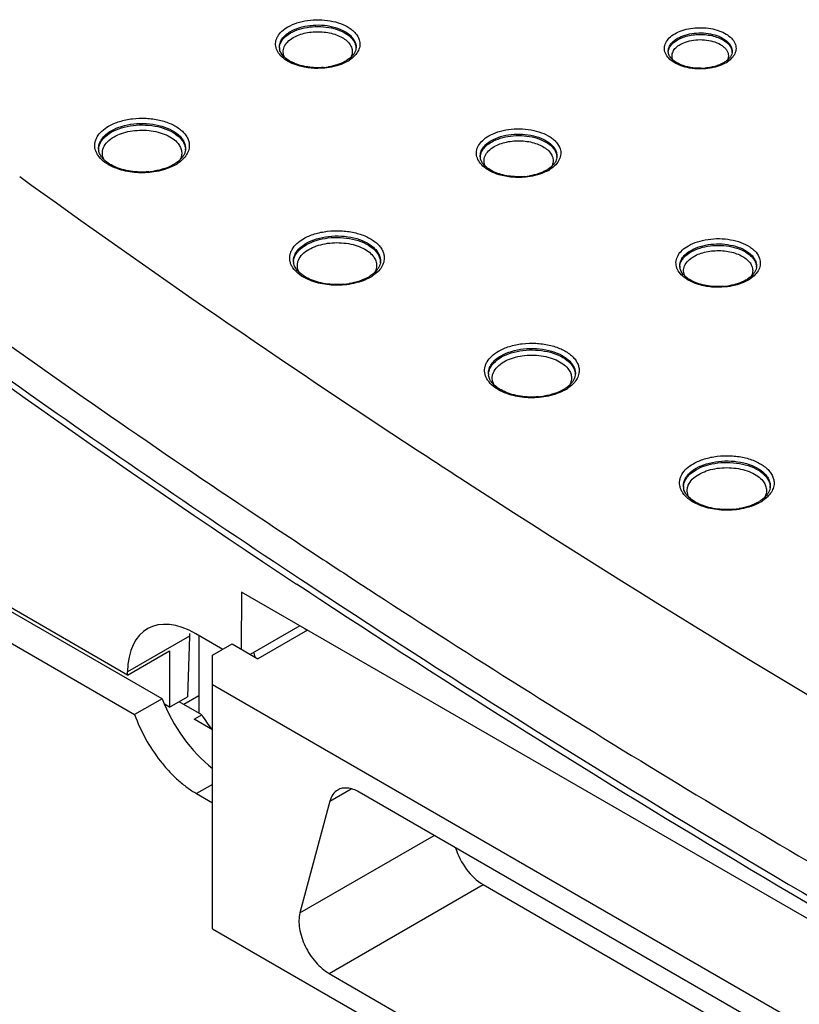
# Model space of a CAD drawing. Header units: inches. Extents: x 0 to 34, y 0 to 22.
# Tile 34 of 62: x 25.7 to 26.4, y 17.1 to 18. Entities that reach past the tile are written whole.
import ezdxf

# ---------------------------------------------------------------- set-up
doc = ezdxf.new("R2010")
doc.units = ezdxf.units.IN
doc.header["$LTSCALE"] = 1.87
doc.header["$MEASUREMENT"] = 0
doc.layers.get('0').update_dxf_attribs({"linetype": 'CONTINUOUS'})
doc.layers.add('02___PRT_ALL_AXES', color=7, linetype='CONTINUOUS')

msp = doc.modelspace()

# ---------------------------------------------------------------- linework, layer by layer
at = {"color": 7, "linetype": 'CONTINUOUS'}
for p, q in [((26.30981, 17.98816), (26.31303, 17.99036)), ((26.30451, 17.97814), (26.30437, 17.97948)), ((26.01056, 17.97317), (26.00814, 17.97144)), ((26.19577, 17.87257), (26.19335, 17.87084)), ((26.37976, 17.77126), (26.37734, 17.76953)), ((25.83765, 17.38253), (25.4568, 17.60243)), ((25.80583, 17.40443), (25.4734, 17.59637)), ((25.4523, 17.57587), (25.8124, 17.36795)), ((25.97072, 17.48231), (25.96176, 17.48824)), ((25.97386, 17.48724), (25.97694, 17.4852)), ((26.02754, 17.4839), (26.02862, 17.48319)), ((25.91088, 17.48095), (25.91048, 17.42835)), ((27.43824, 16.59908), (25.91088, 17.48095)), ((25.9738, 17.48027), (25.97072, 17.48231)), ((25.98302, 17.47419), (25.9738, 17.48027)), ((26.02862, 17.48319), (26.0344, 17.47943)), ((25.96472, 17.44987), (25.91897, 17.42345)), ((25.86286, 17.44022), (25.80585, 17.40731)), ((25.86286, 17.44022), (25.86116, 17.38423)), ((25.89377, 17.42811), (25.86894, 17.44245)), ((25.87169, 17.44086), (25.87169, 17.36917)), ((25.97175, 17.44581), (25.926, 17.41939)), ((25.88424, 17.4226), (25.90233, 17.43305)), ((25.90233, 17.43305), (25.926, 17.41939)), ((25.80583, 17.40443), (25.8446, 17.42681)), ((25.8446, 17.42681), (25.8446, 17.37467)), ((25.88424, 17.39528), (25.88424, 17.4226)), ((25.80583, 17.40443), (25.80585, 17.40731)), ((25.88424, 17.17027), (25.88424, 17.39528)), ((27.33195, 16.55949), (25.88424, 17.39528)), ((25.8446, 17.37467), (25.86116, 17.38423)), ((25.87169, 17.38512), (25.85788, 17.37715)), ((25.83765, 17.38253), (25.8124, 17.36795)), ((25.8446, 17.37467), (25.83978, 17.37745)), ((25.87423, 17.3677), (25.85338, 17.37974)), ((25.86716, 17.36362), (25.87423, 17.3677)), ((25.88424, 17.35376), (25.86716, 17.36362)), ((25.88424, 17.30351), (25.86949, 17.29499)), ((25.99242, 17.28811), (26.0121, 17.29947)), ((27.19688, 16.61657), (26.01931, 17.29641)), ((25.99242, 17.28811), (25.96481, 17.18511)), ((25.96481, 17.18511), (26.08844, 17.2565)), ((25.9917, 17.12912), (26.13367, 17.2111)), ((26.13367, 17.2111), (27.22237, 16.58257)), ((25.88424, 17.17027), (27.33195, 16.33448)), ((25.9917, 17.12912), (27.22448, 16.41741))]:
    msp.add_line(p, q, dxfattribs=at)
for centre, radius, start, end in [((25.95541, 17.98357), 0.00959, 181.28124, 189.28929), ((26.00468, 17.98223), 0.01188, 2.06371, 5.3687), ((26.35348, 17.97833), 0.00986, 2.61176, 6.66558), ((25.98144, 18.02542), 0.06081, 274.90082, 279.26715), ((25.99126, 17.9979), 0.03138, 299.9787, 302.54679), ((25.99145, 18.00045), 0.03453, 299.96288, 303.35248), ((26.33596, 18.00629), 0.04199, 283.83643, 288.75559), ((26.34252, 17.99162), 0.02588, 299.96736, 303.07238), ((26.3427, 17.99419), 0.02905, 299.95135, 303.84289), ((26.33388, 18.01709), 0.053, 270.65933, 274.93685), ((31.17633, 25.41351), 9.45449, 232.67151, 236.633202), ((25.79022, 17.89003), 0.0111, 181.26493, 188.17757), ((25.84589, 17.88871), 0.01338, 358.77596, 4.61647), ((25.8304, 17.90625), 0.03578, 299.98416, 302.24009), ((25.83072, 17.90859), 0.03867, 299.96109, 303.42631), ((26.14061, 17.88296), 0.00959, 181.28124, 189.28929), ((26.18988, 17.88163), 0.01188, 2.06371, 5.3687), ((25.81948, 17.93695), 0.06858, 274.89259, 279.25859), ((26.17647, 17.89729), 0.03138, 299.9787, 302.54679), ((26.17666, 17.89985), 0.03453, 299.96288, 303.35248), ((31.18004, 25.3891), 9.46276, 232.720652, 236.62091), ((31.3519, 25.67086), 9.63404, 234.126685, 236.77255), ((26.16665, 17.92482), 0.06081, 274.90082, 279.26715), ((31.28808, 25.52699), 9.64319, 232.865334, 236.472274), ((25.96994, 17.78626), 0.0111, 181.26493, 188.17757), ((26.02561, 17.78494), 0.01338, 358.77596, 4.61647), ((26.3246, 17.78166), 0.00959, 181.28124, 189.28929), ((26.37387, 17.78032), 0.01188, 2.06371, 5.3687), ((25.99921, 17.83318), 0.06858, 274.89259, 279.25859), ((26.01012, 17.80249), 0.03578, 299.98416, 302.24009), ((26.01044, 17.80482), 0.03867, 299.96109, 303.42631), ((26.36045, 17.79599), 0.03138, 299.9787, 302.54679), ((26.36064, 17.79854), 0.03453, 299.96288, 303.35248), ((26.35064, 17.82351), 0.06081, 274.90082, 279.26715), ((26.14967, 17.6825), 0.0111, 181.26493, 188.17757), ((26.20534, 17.68117), 0.01338, 358.77596, 4.61647), ((26.18985, 17.69872), 0.03578, 299.98416, 302.24009), ((26.19017, 17.70105), 0.03867, 299.96109, 303.42631), ((26.17893, 17.72942), 0.06858, 274.89259, 279.25859), ((31.61895, 26.07036), 10.11455, 236.7472, 237.01346), ((31.885, 26.48512), 10.6073, 237.027783, 240.424938), ((26.32939, 17.57873), 0.0111, 181.26493, 188.17757), ((26.38506, 17.5774), 0.01338, 358.77596, 4.61647), ((26.35865, 17.62565), 0.06858, 274.89259, 279.25859), ((26.36957, 17.59495), 0.03578, 299.98416, 302.24009), ((26.36989, 17.59728), 0.03867, 299.96109, 303.42631), ((31.56928, 25.99212), 10.15386, 236.577051, 236.922213), ((31.85481, 26.43608), 10.6817, 236.982462, 240.406539), ((25.91379, 17.39621), 0.07538, 40.69884, 42.65988), ((25.99033, 17.44182), 0.07019, 193.61447, 196.11913), ((25.99334, 17.44267), 0.07332, 196.10856, 197.2637)]:
    msp.add_arc(centre, radius, start, end, dxfattribs=at)
for centre, major_axis, ratio, start_param, end_param in [((25.86949, 17.36929), (-0.04559, 0.0776), 0.572271, 5.493451, 7.046794), ((25.92647, 17.40219), (-0.0438, 0.07863), 0.587319, 0.741068, 0.776932), ((25.89369, 17.38326), (-0.0478, 0.07747), 0.556841, 1.248804, 2.157639), ((25.93258, 17.40572), (-0.06566, 0.10641), 0.556841, -4.69871, -4.5671)]:
    msp.add_ellipse(centre, major_axis=major_axis, ratio=ratio, start_param=start_param, end_param=end_param, dxfattribs=at)
for points, knots in [([(25.96314, 17.96653), (25.96057, 17.96731), (25.95578, 17.96916), (25.9496, 17.97299), (25.94505, 17.97759), (25.94283, 17.98205), (25.94225, 17.98566), (25.94237, 17.98832), (25.94303, 17.99096), (25.94466, 17.99447), (25.94811, 17.99859), (25.95169, 18.00113), (25.9537, 18.00229)], [0, 0, 0, 0, 0.158015, 0.299844, 0.424203, 0.533909, 0.585774, 0.637225, 0.689655, 0.744316, 0.863681, 1, 1, 1, 1]), ([(25.9537, 18.00229), (25.95634, 18.00381), (25.96227, 18.00633), (25.97196, 18.0085), (25.9823, 18.00912), (25.99257, 18.00816), (26.00205, 18.00568), (26.00899, 18.00236), (26.01349, 17.99904), (26.01691, 17.99565), (26.01876, 17.99259), (26.01944, 17.99048)], [0, 0, 0, 0, 0.124622, 0.261329, 0.404261, 0.546552, 0.681436, 0.803278, 0.858322, 0.909249, 1, 1, 1, 1]), ([(25.95618, 17.99805), (25.95881, 17.99957), (25.96476, 18.00202), (25.97447, 18.00395), (25.98473, 18.00422), (25.99472, 18.00279), (26.00361, 17.99979), (26.00977, 17.99598), (26.01336, 17.99231), (26.01524, 17.98945), (26.01637, 17.98644), (26.0166, 17.98436), (26.01658, 17.98335)], [0, 0, 0, 0, 0.128664, 0.270329, 0.41762, 0.562113, 0.695873, 0.813045, 0.864892, 0.912596, 0.957136, 1, 1, 1, 1]), ([(25.9562, 17.99667), (25.95875, 17.99814), (25.96451, 18.00054), (25.9739, 18.00249), (25.98387, 18.00287), (25.99364, 18.00164), (26.00245, 17.9989), (26.00868, 17.99537), (26.01247, 17.99192), (26.01455, 17.98921), (26.01596, 17.98635), (26.01641, 17.98433), (26.0165, 17.98335)], [0, 0, 0, 0, 0.127295, 0.267282, 0.41313, 0.556951, 0.691213, 0.810083, 0.86303, 0.91176, 0.95702, 1, 1, 1, 1]), ([(26.31053, 17.99597), (26.31263, 17.99718), (26.31731, 17.99921), (26.32497, 18.00105), (26.33318, 18.00175), (26.34144, 18.00125), (26.34924, 17.99959), (26.35609, 17.99685), (26.3616, 17.9932), (26.36431, 17.99004), (26.36524, 17.9884)], [0, 0, 0, 0, 0.121851, 0.255124, 0.394878, 0.535225, 0.670219, 0.794583, 0.904726, 1, 1, 1, 1]), ([(25.94582, 17.98335), (25.94579, 17.98472), (25.94624, 17.98758), (25.94836, 17.99157), (25.95175, 17.99517), (25.9546, 17.99714), (25.95618, 17.99805)], [0, 0, 0, 0, 0.217985, 0.450882, 0.709983, 1, 1, 1, 1]), ([(25.94586, 17.98287), (25.9459, 17.98369), (25.94617, 17.98534), (25.94739, 17.98862), (25.94901, 17.99082), (25.95028, 17.99214)], [0, 0, 0, 0, 0.233781, 0.475435, 1, 1, 1, 1]), ([(25.95073, 17.97407), (25.95032, 17.97484), (25.94967, 17.97644), (25.94926, 17.97896), (25.94944, 17.9815), (25.95052, 17.9849), (25.95348, 17.98895), (25.95679, 17.99135), (25.95867, 17.99244)], [0, 0, 0, 0, 0.11718, 0.229685, 0.341399, 0.456315, 0.707416, 1, 1, 1, 1]), ([(25.95028, 17.99214), (25.95069, 17.99256), (25.95249, 17.99429), (25.95455, 17.99572), (25.9562, 17.99667)], [0, 0, 0, 0, 0.235894, 1, 1, 1, 1]), ([(25.95867, 17.99244), (25.96038, 17.99342), (25.96413, 17.99513), (25.97026, 17.99686), (25.97689, 17.9978), (25.98371, 17.99791), (25.99042, 17.99718), (25.99672, 17.99565), (26.00232, 17.99339), (26.00561, 17.99133), (26.00704, 17.99019)], [0, 0, 0, 0, 0.116217, 0.242274, 0.374963, 0.510358, 0.644279, 0.772693, 0.892105, 1, 1, 1, 1]), ([(26.32399, 17.96432), (26.32139, 17.96479), (26.31647, 17.96607), (26.30992, 17.96909), (26.30484, 17.973), (26.30203, 17.97699), (26.30099, 17.98034), (26.30078, 17.98283), (26.30113, 17.9853), (26.30237, 17.98862), (26.30539, 17.99254), (26.30867, 17.9949), (26.31053, 17.99597)], [0, 0, 0, 0, 0.162233, 0.309907, 0.439384, 0.55129, 0.602724, 0.652748, 0.702965, 0.754937, 0.868586, 1, 1, 1, 1]), ([(26.313, 17.99173), (26.3152, 17.993), (26.32016, 17.99505), (26.32825, 17.99666), (26.33681, 17.99688), (26.34514, 17.99569), (26.35255, 17.99318), (26.35769, 17.99001), (26.36067, 17.98694), (26.36225, 17.98456), (26.36319, 17.98205), (26.36338, 17.98032), (26.36336, 17.97948)], [0, 0, 0, 0, 0.128649, 0.270296, 0.417582, 0.562078, 0.695833, 0.813011, 0.864868, 0.912586, 0.957128, 1, 1, 1, 1]), ([(26.31303, 17.99036), (26.31463, 17.99129), (26.31818, 17.99289), (26.32398, 17.9945), (26.33025, 17.99535), (26.33668, 17.9954), (26.34299, 17.99465), (26.34888, 17.99312), (26.35406, 17.99091), (26.35707, 17.9889), (26.35835, 17.98779)], [0, 0, 0, 0, 0.116708, 0.243469, 0.376857, 0.512797, 0.646918, 0.775015, 0.893521, 1, 1, 1, 1]), ([(26.00704, 17.99019), (26.00837, 17.98912), (26.01067, 17.98683), (26.01286, 17.98266), (26.01328, 17.97821), (26.01237, 17.97542), (26.01171, 17.97414)], [0, 0, 0, 0, 0.281388, 0.529962, 0.761818, 1, 1, 1, 1]), ([(26.01944, 17.99048), (26.01995, 17.98886), (26.02039, 17.98537), (26.01889, 17.98013), (26.01544, 17.97537), (26.01224, 17.9728), (26.01043, 17.97161)], [0, 0, 0, 0, 0.226287, 0.456755, 0.710998, 1, 1, 1, 1]), ([(26.01658, 17.98335), (26.01656, 17.9825), (26.01627, 17.98071), (26.01511, 17.97808), (26.01318, 17.97548), (26.01151, 17.97393), (26.01056, 17.97317)], [0, 0, 0, 0, 0.209768, 0.440293, 0.701965, 1, 1, 1, 1]), ([(26.30437, 17.97948), (26.30434, 17.98062), (26.30472, 17.983), (26.30648, 17.98633), (26.30931, 17.98933), (26.31169, 17.99098), (26.313, 17.99173)], [0, 0, 0, 0, 0.21801, 0.450888, 0.710025, 1, 1, 1, 1]), ([(26.30442, 17.979), (26.30447, 17.97982), (26.30481, 17.9815), (26.30592, 17.98391), (26.3076, 17.98618), (26.30903, 17.98752), (26.30981, 17.98816)], [0, 0, 0, 0, 0.227338, 0.465685, 0.721822, 1, 1, 1, 1]), ([(26.30879, 17.9716), (26.3085, 17.97222), (26.30805, 17.9735), (26.30782, 17.9755), (26.30804, 17.9775), (26.30898, 17.98018), (26.31137, 17.98336), (26.31401, 17.98526), (26.3155, 17.98612)], [0, 0, 0, 0, 0.11573, 0.227637, 0.339463, 0.454876, 0.707263, 1, 1, 1, 1]), ([(26.3155, 17.98612), (26.31754, 17.9873), (26.32219, 17.98918), (26.32975, 17.99056), (26.33769, 17.99059), (26.34296, 17.98966), (26.34546, 17.98893)], [0, 0, 0, 0, 0.229704, 0.483137, 0.74549, 1, 1, 1, 1]), ([(26.34546, 17.98893), (26.34794, 17.98822), (26.35145, 17.98681), (26.35536, 17.98406), (26.35757, 17.98182), (26.3591, 17.97937), (26.35988, 17.97678), (26.35986, 17.97413), (26.35933, 17.97246), (26.35896, 17.97166)], [0, 0, 0, 0, 0.310408, 0.447983, 0.572827, 0.686285, 0.791779, 0.894403, 1, 1, 1, 1]), ([(26.35835, 17.98779), (26.35967, 17.98665), (26.36141, 17.98472), (26.36282, 17.98174), (26.36318, 17.98022), (26.36327, 17.97947)], [0, 0, 0, 0, 0.530874, 0.770925, 1, 1, 1, 1]), ([(26.36524, 17.9884), (26.36567, 17.98764), (26.36636, 17.98609), (26.3669, 17.98362), (26.36687, 17.98114), (26.36607, 17.97778), (26.36356, 17.97371), (26.36058, 17.97121), (26.35887, 17.97007)], [0, 0, 0, 0, 0.120399, 0.23566, 0.349191, 0.464692, 0.713223, 1, 1, 1, 1]), ([(25.98664, 17.96484), (25.98418, 17.96463), (25.97927, 17.96449), (25.97203, 17.96513), (25.96518, 17.96657), (25.95901, 17.96874), (25.95381, 17.97153), (25.94979, 17.97476), (25.94707, 17.97826), (25.94614, 17.98081), (25.94594, 17.98202)], [0, 0, 0, 0, 0.155829, 0.310481, 0.459338, 0.598102, 0.722983, 0.831486, 0.922611, 1, 1, 1, 1]), ([(26.31603, 17.96737), (26.31445, 17.96802), (26.31157, 17.96945), (26.30802, 17.97213), (26.30558, 17.97502), (26.30471, 17.97715), (26.30451, 17.97814)], [0, 0, 0, 0, 0.314598, 0.587017, 0.812948, 1, 1, 1, 1]), ([(26.36336, 17.97948), (26.36335, 17.97868), (26.36303, 17.97697), (26.36172, 17.97448), (26.35956, 17.97204), (26.3577, 17.97062), (26.35664, 17.96993)], [0, 0, 0, 0, 0.197334, 0.422834, 0.688903, 1, 1, 1, 1]), ([(25.98775, 17.96428), (25.98356, 17.96387), (25.97523, 17.96384), (25.96703, 17.96535), (25.96314, 17.96653)], [0, 0, 0, 0, 0.508276, 1, 1, 1, 1]), ([(25.99875, 17.96638), (25.99788, 17.96612), (25.99426, 17.96517), (25.99056, 17.96456), (25.98775, 17.96428)], [0, 0, 0, 0, 0.243674, 1, 1, 1, 1]), ([(26.00694, 17.97071), (26.00467, 17.9694), (25.99953, 17.96718), (25.99412, 17.96588), (25.99123, 17.96541)], [0, 0, 0, 0, 0.473611, 1, 1, 1, 1]), ([(26.00869, 17.97054), (26.00795, 17.97011), (26.00478, 17.96842), (26.00138, 17.96715), (25.99875, 17.96638)], [0, 0, 0, 0, 0.237536, 1, 1, 1, 1]), ([(26.33449, 17.96409), (26.33123, 17.96405), (26.32494, 17.96454), (26.31883, 17.96621), (26.31603, 17.96737)], [0, 0, 0, 0, 0.518467, 1, 1, 1, 1]), ([(26.34752, 17.96515), (26.34667, 17.96493), (26.34315, 17.96411), (26.33955, 17.96366), (26.33682, 17.96352)], [0, 0, 0, 0, 0.244069, 1, 1, 1, 1]), ([(26.346, 17.96552), (26.3454, 17.96537), (26.3429, 17.96481), (26.34036, 17.96445), (26.33844, 17.96428)], [0, 0, 0, 0, 0.24471, 1, 1, 1, 1]), ([(26.3572, 17.96902), (26.35649, 17.96861), (26.35341, 17.96699), (26.35009, 17.96583), (26.34752, 17.96515)], [0, 0, 0, 0, 0.236265, 1, 1, 1, 1]), ([(26.35545, 17.9692), (26.355, 17.96894), (26.35308, 17.9679), (26.35104, 17.96707), (26.34946, 17.96653)], [0, 0, 0, 0, 0.236642, 1, 1, 1, 1]), ([(26.33682, 17.96352), (26.33574, 17.96346), (26.33145, 17.96337), (26.32715, 17.96375), (26.32399, 17.96432)], [0, 0, 0, 0, 0.25193, 1, 1, 1, 1]), ([(25.79828, 17.87081), (25.79545, 17.8717), (25.79021, 17.8738), (25.78346, 17.8781), (25.77921, 17.88253), (25.77701, 17.88636), (25.77598, 17.88925), (25.77554, 17.8922), (25.7757, 17.89516), (25.77646, 17.89809), (25.77831, 17.90199), (25.78216, 17.90657), (25.78615, 17.90939), (25.78839, 17.91068)], [0, 0, 0, 0, 0.157124, 0.297994, 0.421652, 0.477982, 0.531556, 0.583498, 0.635135, 0.687832, 0.742822, 0.862932, 1, 1, 1, 1]), ([(25.78839, 17.91068), (25.79156, 17.91251), (25.79874, 17.91549), (25.81044, 17.91788), (25.82284, 17.91831), (25.83495, 17.91672), (25.84581, 17.91325), (25.85345, 17.90882), (25.85805, 17.90451), (25.86056, 17.90113), (25.8622, 17.89756), (25.86269, 17.89506), (25.86277, 17.89383)], [0, 0, 0, 0, 0.127928, 0.268658, 0.415087, 0.559075, 0.692981, 0.811132, 0.863678, 0.912067, 0.957082, 1, 1, 1, 1]), ([(25.79086, 17.90644), (25.79385, 17.90817), (25.80061, 17.91095), (25.81163, 17.91314), (25.82328, 17.91343), (25.83459, 17.9118), (25.84464, 17.90839), (25.8516, 17.90408), (25.85565, 17.89993), (25.85778, 17.89669), (25.85907, 17.89329), (25.85932, 17.89093), (25.8593, 17.88979)], [0, 0, 0, 0, 0.128967, 0.270962, 0.418466, 0.562922, 0.696406, 0.813259, 0.864993, 0.912625, 0.957132, 1, 1, 1, 1]), ([(25.79089, 17.90507), (25.79379, 17.90674), (25.80035, 17.90947), (25.81105, 17.91167), (25.8224, 17.91208), (25.83349, 17.91065), (25.84347, 17.90751), (25.85051, 17.90348), (25.85476, 17.89954), (25.8571, 17.89646), (25.85865, 17.8932), (25.85914, 17.89091), (25.85923, 17.88979)], [0, 0, 0, 0, 0.127706, 0.268114, 0.414254, 0.558142, 0.692181, 0.810642, 0.863368, 0.911922, 0.957053, 1, 1, 1, 1]), ([(25.77913, 17.88979), (25.77909, 17.89134), (25.7796, 17.89457), (25.782, 17.89909), (25.78584, 17.90318), (25.78908, 17.90541), (25.79086, 17.90644)], [0, 0, 0, 0, 0.217788, 0.450648, 0.70983, 1, 1, 1, 1]), ([(25.78226, 17.89765), (25.78278, 17.89836), (25.78522, 17.90129), (25.78835, 17.9036), (25.79089, 17.90507)], [0, 0, 0, 0, 0.230281, 1, 1, 1, 1]), ([(25.79336, 17.90083), (25.79555, 17.90209), (25.80041, 17.90424), (25.80835, 17.90627), (25.8169, 17.90717), (25.82557, 17.90689), (25.83389, 17.90545), (25.8414, 17.90293), (25.84771, 17.89945), (25.85109, 17.89639), (25.85241, 17.89475)], [0, 0, 0, 0, 0.119775, 0.250355, 0.387463, 0.525984, 0.660641, 0.786625, 0.900286, 1, 1, 1, 1]), ([(26.14835, 17.86593), (26.14577, 17.86671), (26.14098, 17.86855), (26.1348, 17.87239), (26.13025, 17.87699), (26.12803, 17.88145), (26.12746, 17.88505), (26.12757, 17.88772), (26.12824, 17.89036), (26.12987, 17.89387), (26.13332, 17.89799), (26.1369, 17.90052), (26.13891, 17.90168)], [0, 0, 0, 0, 0.158015, 0.299844, 0.424203, 0.533909, 0.585774, 0.637225, 0.689655, 0.744316, 0.863681, 1, 1, 1, 1]), ([(26.13891, 17.90168), (26.14155, 17.90321), (26.14748, 17.90573), (26.15717, 17.90789), (26.16751, 17.90852), (26.17778, 17.90756), (26.18726, 17.90507), (26.1942, 17.90176), (26.19869, 17.89844), (26.20212, 17.89505), (26.20397, 17.89199), (26.20464, 17.88987)], [0, 0, 0, 0, 0.124622, 0.261329, 0.404261, 0.546552, 0.681436, 0.803278, 0.858322, 0.909249, 1, 1, 1, 1]), ([(26.14139, 17.89745), (26.14401, 17.89896), (26.14997, 17.90142), (26.15967, 17.90335), (26.16994, 17.90362), (26.17993, 17.90219), (26.18882, 17.89919), (26.19498, 17.89538), (26.19856, 17.8917), (26.20045, 17.88884), (26.20158, 17.88584), (26.20181, 17.88376), (26.20179, 17.88275)], [0, 0, 0, 0, 0.128664, 0.270329, 0.41762, 0.562113, 0.695873, 0.813045, 0.864892, 0.912596, 0.957136, 1, 1, 1, 1]), ([(26.14141, 17.89607), (26.14395, 17.89754), (26.14971, 17.89994), (26.15911, 17.90189), (26.16908, 17.90226), (26.17885, 17.90103), (26.18766, 17.89829), (26.19389, 17.89476), (26.19767, 17.89132), (26.19976, 17.88861), (26.20116, 17.88575), (26.20161, 17.88373), (26.20171, 17.88274)], [0, 0, 0, 0, 0.127295, 0.267282, 0.41313, 0.556951, 0.691213, 0.810083, 0.86303, 0.91176, 0.95702, 1, 1, 1, 1]), ([(25.77917, 17.8894), (25.77924, 17.89083), (25.77989, 17.89378), (25.78136, 17.89641), (25.78226, 17.89765)], [0, 0, 0, 0, 0.482891, 1, 1, 1, 1]), ([(25.78433, 17.87958), (25.78385, 17.88046), (25.78307, 17.8823), (25.78255, 17.88521), (25.78274, 17.88815), (25.78396, 17.8921), (25.78736, 17.8968), (25.79118, 17.89957), (25.79336, 17.90083)], [0, 0, 0, 0, 0.117452, 0.230065, 0.341719, 0.456464, 0.707273, 1, 1, 1, 1]), ([(25.86277, 17.89383), (25.86287, 17.89224), (25.86253, 17.88893), (25.86041, 17.88421), (25.85683, 17.87987), (25.85374, 17.87745), (25.85202, 17.87632)], [0, 0, 0, 0, 0.221776, 0.45564, 0.713059, 1, 1, 1, 1]), ([(25.85241, 17.89475), (25.85331, 17.89362), (25.85481, 17.89125), (25.85592, 17.88725), (25.85569, 17.88319), (25.85469, 17.88066), (25.85403, 17.87947)], [0, 0, 0, 0, 0.264776, 0.50988, 0.749636, 1, 1, 1, 1]), ([(26.13103, 17.88275), (26.131, 17.88412), (26.13145, 17.88697), (26.13356, 17.89096), (26.13696, 17.89457), (26.13981, 17.89654), (26.14139, 17.89745)], [0, 0, 0, 0, 0.217985, 0.450882, 0.709983, 1, 1, 1, 1]), ([(26.13549, 17.89154), (26.1359, 17.89196), (26.1377, 17.89368), (26.13976, 17.89512), (26.14141, 17.89607)], [0, 0, 0, 0, 0.235894, 1, 1, 1, 1]), ([(26.14388, 17.89183), (26.14558, 17.89282), (26.14934, 17.89452), (26.15547, 17.89625), (26.16209, 17.89719), (26.16891, 17.8973), (26.17563, 17.89658), (26.18193, 17.89505), (26.18753, 17.89278), (26.19082, 17.89072), (26.19224, 17.88958)], [0, 0, 0, 0, 0.116217, 0.242274, 0.374963, 0.510358, 0.644279, 0.772693, 0.892105, 1, 1, 1, 1]), ([(25.82533, 17.86862), (25.82255, 17.86838), (25.81696, 17.86823), (25.80874, 17.86897), (25.80096, 17.87062), (25.79396, 17.87311), (25.78807, 17.87632), (25.78351, 17.88005), (25.78045, 17.88409), (25.77944, 17.88706), (25.77924, 17.88846)], [0, 0, 0, 0, 0.155516, 0.309823, 0.458301, 0.596681, 0.721266, 0.829722, 0.921356, 1, 1, 1, 1]), ([(25.8593, 17.88979), (25.85928, 17.88894), (25.85903, 17.88717), (25.85804, 17.88455), (25.8564, 17.88195), (25.85496, 17.88036), (25.85414, 17.87958)], [0, 0, 0, 0, 0.21851, 0.452951, 0.711765, 1, 1, 1, 1]), ([(26.13107, 17.88227), (26.13111, 17.88308), (26.13138, 17.88473), (26.1326, 17.88802), (26.13422, 17.89022), (26.13549, 17.89154)], [0, 0, 0, 0, 0.233781, 0.475435, 1, 1, 1, 1]), ([(26.13593, 17.87347), (26.13553, 17.87424), (26.13487, 17.87583), (26.13446, 17.87836), (26.13465, 17.88089), (26.13573, 17.8843), (26.13869, 17.88835), (26.142, 17.89075), (26.14388, 17.89183)], [0, 0, 0, 0, 0.11718, 0.229685, 0.341399, 0.456315, 0.707416, 1, 1, 1, 1]), ([(26.19224, 17.88958), (26.19358, 17.88852), (26.19588, 17.88622), (26.19807, 17.88205), (26.19849, 17.8776), (26.19758, 17.87482), (26.19691, 17.87354)], [0, 0, 0, 0, 0.281388, 0.529962, 0.761818, 1, 1, 1, 1]), ([(26.20464, 17.88987), (26.20516, 17.88826), (26.2056, 17.88476), (26.20409, 17.87953), (26.20064, 17.87477), (26.19744, 17.8722), (26.19564, 17.87101)], [0, 0, 0, 0, 0.226287, 0.456755, 0.710998, 1, 1, 1, 1]), ([(25.84828, 17.87526), (25.84571, 17.87377), (25.8399, 17.87127), (25.83378, 17.8698), (25.83052, 17.86926)], [0, 0, 0, 0, 0.474035, 1, 1, 1, 1]), ([(25.85003, 17.87509), (25.84939, 17.87472), (25.84666, 17.87324), (25.84378, 17.87204), (25.84155, 17.87127)], [0, 0, 0, 0, 0.239769, 1, 1, 1, 1]), ([(25.85414, 17.87958), (25.85381, 17.87926), (25.85235, 17.87794), (25.85076, 17.87679), (25.84949, 17.87599)], [0, 0, 0, 0, 0.236315, 1, 1, 1, 1]), ([(26.17184, 17.86423), (26.16939, 17.86402), (26.16448, 17.86389), (26.15724, 17.86453), (26.15038, 17.86597), (26.14422, 17.86813), (26.13901, 17.87093), (26.13499, 17.87416), (26.13228, 17.87765), (26.13134, 17.88021), (26.13115, 17.88142)], [0, 0, 0, 0, 0.155829, 0.310481, 0.459338, 0.598102, 0.722983, 0.831486, 0.922611, 1, 1, 1, 1]), ([(26.20179, 17.88275), (26.20177, 17.8819), (26.20148, 17.88011), (26.20032, 17.87747), (26.19839, 17.87488), (26.19672, 17.87332), (26.19577, 17.87257)], [0, 0, 0, 0, 0.209768, 0.440293, 0.701965, 1, 1, 1, 1]), ([(25.8302, 17.86853), (25.82481, 17.86772), (25.81399, 17.86732), (25.80331, 17.86922), (25.79828, 17.87081)], [0, 0, 0, 0, 0.50791, 1, 1, 1, 1]), ([(25.84155, 17.87127), (25.84066, 17.87097), (25.83695, 17.86979), (25.83312, 17.86897), (25.8302, 17.86853)], [0, 0, 0, 0, 0.242727, 1, 1, 1, 1]), ([(26.17295, 17.86368), (26.16877, 17.86327), (26.16044, 17.86324), (26.15224, 17.86475), (26.14835, 17.86593)], [0, 0, 0, 0, 0.508276, 1, 1, 1, 1]), ([(26.18396, 17.86578), (26.18309, 17.86552), (26.17947, 17.86456), (26.17577, 17.86396), (26.17295, 17.86368)], [0, 0, 0, 0, 0.243674, 1, 1, 1, 1]), ([(26.19215, 17.87011), (26.18987, 17.86879), (26.18474, 17.86658), (26.17932, 17.86528), (26.17644, 17.86481)], [0, 0, 0, 0, 0.473611, 1, 1, 1, 1]), ([(26.1939, 17.86993), (26.19316, 17.86951), (26.18998, 17.86782), (26.18659, 17.86655), (26.18396, 17.86578)], [0, 0, 0, 0, 0.237536, 1, 1, 1, 1]), ([(25.96811, 17.80691), (25.97129, 17.80874), (25.97846, 17.81172), (25.99016, 17.81411), (26.00256, 17.81454), (26.01467, 17.81295), (26.02553, 17.80948), (26.03318, 17.80505), (26.03777, 17.80074), (26.04028, 17.79736), (26.04192, 17.79379), (26.04241, 17.79129), (26.04249, 17.79006)], [0, 0, 0, 0, 0.127928, 0.268658, 0.415087, 0.559075, 0.692981, 0.811132, 0.863678, 0.912067, 0.957082, 1, 1, 1, 1]), ([(25.978, 17.76704), (25.97517, 17.76793), (25.96993, 17.77003), (25.96318, 17.77433), (25.95893, 17.77876), (25.95673, 17.78259), (25.9557, 17.78548), (25.95526, 17.78843), (25.95543, 17.79139), (25.95619, 17.79432), (25.95803, 17.79822), (25.96188, 17.8028), (25.96588, 17.80562), (25.96811, 17.80691)], [0, 0, 0, 0, 0.157124, 0.297994, 0.421652, 0.477982, 0.531556, 0.583498, 0.635135, 0.687832, 0.742822, 0.862932, 1, 1, 1, 1]), ([(25.95885, 17.78602), (25.95882, 17.78757), (25.95933, 17.7908), (25.96172, 17.79532), (25.96557, 17.79941), (25.9688, 17.80164), (25.97059, 17.80267)], [0, 0, 0, 0, 0.217788, 0.450648, 0.70983, 1, 1, 1, 1]), ([(25.97059, 17.80267), (25.97357, 17.8044), (25.98033, 17.80718), (25.99136, 17.80937), (26.003, 17.80966), (26.01431, 17.80803), (26.02436, 17.80462), (26.03132, 17.80031), (26.03538, 17.79616), (26.03751, 17.79292), (26.03879, 17.78952), (26.03905, 17.78717), (26.03902, 17.78602)], [0, 0, 0, 0, 0.128967, 0.270962, 0.418466, 0.562922, 0.696406, 0.813259, 0.864993, 0.912625, 0.957132, 1, 1, 1, 1]), ([(25.97061, 17.8013), (25.97351, 17.80297), (25.98007, 17.8057), (25.99077, 17.8079), (26.00212, 17.80831), (26.01321, 17.80688), (26.02319, 17.80374), (26.03023, 17.79971), (26.03449, 17.79577), (26.03683, 17.7927), (26.03838, 17.78943), (26.03886, 17.78714), (26.03895, 17.78602)], [0, 0, 0, 0, 0.127706, 0.268114, 0.414254, 0.558142, 0.692181, 0.810642, 0.863368, 0.911922, 0.957053, 1, 1, 1, 1]), ([(25.97308, 17.79706), (25.97527, 17.79832), (25.98013, 17.80047), (25.98807, 17.8025), (25.99662, 17.8034), (26.00529, 17.80312), (26.01361, 17.80168), (26.02113, 17.79916), (26.02743, 17.79568), (26.03082, 17.79262), (26.03213, 17.79098)], [0, 0, 0, 0, 0.119775, 0.250355, 0.387463, 0.525984, 0.660641, 0.786625, 0.900286, 1, 1, 1, 1]), ([(26.3229, 17.80038), (26.32554, 17.8019), (26.33147, 17.80442), (26.34116, 17.80658), (26.3515, 17.80721), (26.36177, 17.80625), (26.37125, 17.80377), (26.37819, 17.80045), (26.38268, 17.79713), (26.38611, 17.79374), (26.38796, 17.79068), (26.38863, 17.78856)], [0, 0, 0, 0, 0.124622, 0.261329, 0.404261, 0.546552, 0.681436, 0.803278, 0.858322, 0.909249, 1, 1, 1, 1]), ([(26.32537, 17.79614), (26.328, 17.79766), (26.33395, 17.80011), (26.34366, 17.80204), (26.35393, 17.80231), (26.36392, 17.80088), (26.3728, 17.79788), (26.37896, 17.79407), (26.38255, 17.79039), (26.38443, 17.78754), (26.38557, 17.78453), (26.38579, 17.78245), (26.38577, 17.78144)], [0, 0, 0, 0, 0.128664, 0.270329, 0.41762, 0.562113, 0.695873, 0.813045, 0.864892, 0.912596, 0.957136, 1, 1, 1, 1]), ([(25.95889, 17.78563), (25.95897, 17.78706), (25.95961, 17.79001), (25.96109, 17.79264), (25.96199, 17.79388)], [0, 0, 0, 0, 0.482891, 1, 1, 1, 1]), ([(25.96199, 17.79388), (25.9625, 17.79459), (25.96494, 17.79752), (25.96807, 17.79983), (25.97061, 17.8013)], [0, 0, 0, 0, 0.230281, 1, 1, 1, 1]), ([(25.96405, 17.77581), (25.96357, 17.77669), (25.96279, 17.77853), (25.96228, 17.78144), (25.96247, 17.78438), (25.96368, 17.78833), (25.96708, 17.79303), (25.97091, 17.7958), (25.97308, 17.79706)], [0, 0, 0, 0, 0.117452, 0.230065, 0.341719, 0.456464, 0.707273, 1, 1, 1, 1]), ([(26.33233, 17.76462), (26.32976, 17.7654), (26.32497, 17.76725), (26.31879, 17.77108), (26.31424, 17.77568), (26.31202, 17.78014), (26.31144, 17.78375), (26.31156, 17.78641), (26.31223, 17.78905), (26.31386, 17.79256), (26.3173, 17.79668), (26.32089, 17.79922), (26.3229, 17.80038)], [0, 0, 0, 0, 0.158015, 0.299844, 0.424203, 0.533909, 0.585774, 0.637225, 0.689655, 0.744316, 0.863681, 1, 1, 1, 1]), ([(26.31501, 17.78144), (26.31498, 17.78281), (26.31543, 17.78567), (26.31755, 17.78966), (26.32094, 17.79326), (26.3238, 17.79523), (26.32537, 17.79614)], [0, 0, 0, 0, 0.217985, 0.450882, 0.709983, 1, 1, 1, 1]), ([(26.31948, 17.79023), (26.31988, 17.79065), (26.32168, 17.79238), (26.32375, 17.79381), (26.32539, 17.79476)], [0, 0, 0, 0, 0.235894, 1, 1, 1, 1]), ([(26.32539, 17.79476), (26.32794, 17.79623), (26.3337, 17.79863), (26.34309, 17.80058), (26.35306, 17.80096), (26.36283, 17.79973), (26.37164, 17.79698), (26.37787, 17.79345), (26.38166, 17.79001), (26.38375, 17.7873), (26.38515, 17.78444), (26.3856, 17.78242), (26.38569, 17.78143)], [0, 0, 0, 0, 0.127295, 0.267282, 0.41313, 0.556951, 0.691213, 0.810083, 0.86303, 0.91176, 0.95702, 1, 1, 1, 1]), ([(26.32787, 17.79053), (26.32957, 17.79151), (26.33333, 17.79322), (26.33946, 17.79494), (26.34608, 17.79589), (26.3529, 17.796), (26.35961, 17.79527), (26.36592, 17.79374), (26.37152, 17.79148), (26.37481, 17.78942), (26.37623, 17.78828)], [0, 0, 0, 0, 0.116217, 0.242274, 0.374963, 0.510358, 0.644279, 0.772693, 0.892105, 1, 1, 1, 1]), ([(26.00506, 17.76485), (26.00227, 17.76461), (25.99669, 17.76446), (25.98846, 17.7652), (25.98068, 17.76685), (25.97368, 17.76935), (25.96779, 17.77255), (25.96323, 17.77628), (25.96018, 17.78032), (25.95916, 17.78329), (25.95896, 17.78469)], [0, 0, 0, 0, 0.155516, 0.309823, 0.458301, 0.596681, 0.721266, 0.829722, 0.921356, 1, 1, 1, 1]), ([(26.04249, 17.79006), (26.0426, 17.78848), (26.04226, 17.78516), (26.04013, 17.78044), (26.03655, 17.7761), (26.03346, 17.77368), (26.03175, 17.77255)], [0, 0, 0, 0, 0.221776, 0.45564, 0.713059, 1, 1, 1, 1]), ([(26.03213, 17.79098), (26.03303, 17.78985), (26.03453, 17.78748), (26.03564, 17.78348), (26.03541, 17.77942), (26.03442, 17.77689), (26.03376, 17.7757)], [0, 0, 0, 0, 0.264776, 0.50988, 0.749636, 1, 1, 1, 1]), ([(26.03902, 17.78602), (26.039, 17.78517), (26.03876, 17.7834), (26.03776, 17.78078), (26.03612, 17.77818), (26.03468, 17.77659), (26.03387, 17.77581)], [0, 0, 0, 0, 0.21851, 0.452951, 0.711765, 1, 1, 1, 1]), ([(26.31506, 17.78096), (26.3151, 17.78178), (26.31536, 17.78343), (26.31659, 17.78671), (26.31821, 17.78891), (26.31948, 17.79023)], [0, 0, 0, 0, 0.233781, 0.475435, 1, 1, 1, 1]), ([(26.31992, 17.77216), (26.31951, 17.77293), (26.31886, 17.77453), (26.31845, 17.77705), (26.31864, 17.77958), (26.31972, 17.78299), (26.32268, 17.78704), (26.32599, 17.78944), (26.32787, 17.79053)], [0, 0, 0, 0, 0.11718, 0.229685, 0.341399, 0.456315, 0.707416, 1, 1, 1, 1]), ([(26.37623, 17.78828), (26.37756, 17.78721), (26.37987, 17.78492), (26.38205, 17.78075), (26.38248, 17.7763), (26.38157, 17.77351), (26.3809, 17.77223)], [0, 0, 0, 0, 0.281388, 0.529962, 0.761818, 1, 1, 1, 1]), ([(26.38863, 17.78856), (26.38915, 17.78695), (26.38959, 17.78346), (26.38808, 17.77822), (26.38463, 17.77346), (26.38143, 17.77089), (26.37963, 17.7697)], [0, 0, 0, 0, 0.226287, 0.456755, 0.710998, 1, 1, 1, 1]), ([(26.03387, 17.77581), (26.03353, 17.77549), (26.03208, 17.77417), (26.03048, 17.77302), (26.02921, 17.77222)], [0, 0, 0, 0, 0.236315, 1, 1, 1, 1]), ([(26.35583, 17.76293), (26.35338, 17.76272), (26.34846, 17.76258), (26.34122, 17.76322), (26.33437, 17.76466), (26.3282, 17.76683), (26.323, 17.76962), (26.31898, 17.77285), (26.31626, 17.77635), (26.31533, 17.7789), (26.31514, 17.78011)], [0, 0, 0, 0, 0.155829, 0.310481, 0.459338, 0.598102, 0.722983, 0.831486, 0.922611, 1, 1, 1, 1]), ([(26.38577, 17.78144), (26.38576, 17.78059), (26.38547, 17.7788), (26.3843, 17.77617), (26.38238, 17.77357), (26.3807, 17.77202), (26.37976, 17.77126)], [0, 0, 0, 0, 0.209768, 0.440293, 0.701965, 1, 1, 1, 1]), ([(26.00993, 17.76476), (26.00454, 17.76395), (25.99371, 17.76355), (25.98304, 17.76545), (25.978, 17.76704)], [0, 0, 0, 0, 0.50791, 1, 1, 1, 1]), ([(26.02128, 17.7675), (26.02038, 17.7672), (26.01667, 17.76602), (26.01284, 17.7652), (26.00993, 17.76476)], [0, 0, 0, 0, 0.242727, 1, 1, 1, 1]), ([(26.02801, 17.77149), (26.02543, 17.77), (26.01963, 17.7675), (26.0135, 17.76603), (26.01024, 17.76549)], [0, 0, 0, 0, 0.474035, 1, 1, 1, 1]), ([(26.02976, 17.77132), (26.02911, 17.77095), (26.02638, 17.76947), (26.02351, 17.76827), (26.02128, 17.7675)], [0, 0, 0, 0, 0.239769, 1, 1, 1, 1]), ([(26.37614, 17.7688), (26.37386, 17.76749), (26.36873, 17.76527), (26.36331, 17.76397), (26.36043, 17.7635)], [0, 0, 0, 0, 0.473611, 1, 1, 1, 1]), ([(26.37789, 17.76863), (26.37715, 17.7682), (26.37397, 17.76651), (26.37058, 17.76524), (26.36795, 17.76447)], [0, 0, 0, 0, 0.237536, 1, 1, 1, 1]), ([(26.35694, 17.76237), (26.35276, 17.76196), (26.34443, 17.76193), (26.33623, 17.76344), (26.33233, 17.76462)], [0, 0, 0, 0, 0.508276, 1, 1, 1, 1]), ([(26.36795, 17.76447), (26.36707, 17.76421), (26.36346, 17.76326), (26.35976, 17.76265), (26.35694, 17.76237)], [0, 0, 0, 0, 0.243674, 1, 1, 1, 1]), ([(26.14784, 17.70314), (26.15101, 17.70497), (26.15818, 17.70795), (26.16988, 17.71034), (26.18228, 17.71077), (26.19439, 17.70918), (26.20526, 17.70571), (26.2129, 17.70128), (26.21749, 17.69697), (26.22, 17.69359), (26.22165, 17.69002), (26.22214, 17.68752), (26.22222, 17.68629)], [0, 0, 0, 0, 0.127928, 0.268658, 0.415087, 0.559075, 0.692981, 0.811132, 0.863678, 0.912067, 0.957082, 1, 1, 1, 1]), ([(26.15772, 17.66327), (26.1549, 17.66416), (26.14965, 17.66626), (26.1429, 17.67056), (26.13866, 17.67499), (26.13646, 17.67882), (26.13542, 17.68171), (26.13499, 17.68466), (26.13515, 17.68762), (26.13591, 17.69055), (26.13775, 17.69445), (26.1416, 17.69903), (26.1456, 17.70185), (26.14784, 17.70314)], [0, 0, 0, 0, 0.157124, 0.297994, 0.421652, 0.477982, 0.531556, 0.583498, 0.635135, 0.687832, 0.742822, 0.862932, 1, 1, 1, 1]), ([(26.15031, 17.6989), (26.15329, 17.70063), (26.16006, 17.70341), (26.17108, 17.7056), (26.18273, 17.70589), (26.19404, 17.70427), (26.20409, 17.70085), (26.21105, 17.69655), (26.2151, 17.69239), (26.21723, 17.68915), (26.21851, 17.68575), (26.21877, 17.6834), (26.21874, 17.68225)], [0, 0, 0, 0, 0.128967, 0.270962, 0.418466, 0.562922, 0.696406, 0.813259, 0.864993, 0.912625, 0.957132, 1, 1, 1, 1]), ([(26.15033, 17.69753), (26.15323, 17.6992), (26.1598, 17.70193), (26.1705, 17.70413), (26.18184, 17.70454), (26.19294, 17.70311), (26.20292, 17.69997), (26.20996, 17.69594), (26.21421, 17.69201), (26.21655, 17.68893), (26.2181, 17.68566), (26.21858, 17.68337), (26.21867, 17.68225)], [0, 0, 0, 0, 0.127706, 0.268114, 0.414254, 0.558142, 0.692181, 0.810642, 0.863368, 0.911922, 0.957053, 1, 1, 1, 1]), ([(26.13857, 17.68225), (26.13854, 17.6838), (26.13905, 17.68703), (26.14144, 17.69156), (26.14529, 17.69564), (26.14852, 17.69787), (26.15031, 17.6989)], [0, 0, 0, 0, 0.217788, 0.450648, 0.70983, 1, 1, 1, 1]), ([(26.14171, 17.69011), (26.14223, 17.69082), (26.14467, 17.69375), (26.14779, 17.69606), (26.15033, 17.69753)], [0, 0, 0, 0, 0.230281, 1, 1, 1, 1]), ([(26.14378, 17.67204), (26.14329, 17.67292), (26.14252, 17.67476), (26.142, 17.67768), (26.14219, 17.68061), (26.1434, 17.68456), (26.1468, 17.68926), (26.15063, 17.69203), (26.15281, 17.69329)], [0, 0, 0, 0, 0.117452, 0.230065, 0.341719, 0.456464, 0.707273, 1, 1, 1, 1]), ([(26.15281, 17.69329), (26.15499, 17.69455), (26.15985, 17.6967), (26.1678, 17.69873), (26.17634, 17.69963), (26.18501, 17.69935), (26.19334, 17.69791), (26.20085, 17.69539), (26.20715, 17.69191), (26.21054, 17.68885), (26.21185, 17.68721)], [0, 0, 0, 0, 0.119775, 0.250355, 0.387463, 0.525984, 0.660641, 0.786625, 0.900286, 1, 1, 1, 1]), ([(26.13862, 17.68186), (26.13869, 17.68329), (26.13933, 17.68624), (26.14081, 17.68887), (26.14171, 17.69011)], [0, 0, 0, 0, 0.482891, 1, 1, 1, 1]), ([(26.22222, 17.68629), (26.22232, 17.68471), (26.22198, 17.68139), (26.21986, 17.67667), (26.21627, 17.67233), (26.21318, 17.66991), (26.21147, 17.66878)], [0, 0, 0, 0, 0.221776, 0.45564, 0.713059, 1, 1, 1, 1]), ([(26.21185, 17.68721), (26.21275, 17.68608), (26.21425, 17.68371), (26.21536, 17.67971), (26.21514, 17.67565), (26.21414, 17.67312), (26.21348, 17.67193)], [0, 0, 0, 0, 0.264776, 0.50988, 0.749636, 1, 1, 1, 1]), ([(26.18478, 17.66108), (26.18199, 17.66084), (26.17641, 17.66069), (26.16818, 17.66143), (26.1604, 17.66309), (26.15341, 17.66558), (26.14751, 17.66878), (26.14296, 17.67251), (26.1399, 17.67655), (26.13888, 17.67952), (26.13868, 17.68092)], [0, 0, 0, 0, 0.155516, 0.309823, 0.458301, 0.596681, 0.721266, 0.829722, 0.921356, 1, 1, 1, 1]), ([(26.21874, 17.68225), (26.21873, 17.6814), (26.21848, 17.67963), (26.21748, 17.67701), (26.21584, 17.67441), (26.2144, 17.67282), (26.21359, 17.67204)], [0, 0, 0, 0, 0.21851, 0.452951, 0.711765, 1, 1, 1, 1]), ([(26.20773, 17.66772), (26.20515, 17.66623), (26.19935, 17.66373), (26.19322, 17.66226), (26.18997, 17.66172)], [0, 0, 0, 0, 0.474035, 1, 1, 1, 1]), ([(26.20948, 17.66755), (26.20884, 17.66718), (26.20611, 17.6657), (26.20323, 17.6645), (26.201, 17.66373)], [0, 0, 0, 0, 0.239769, 1, 1, 1, 1]), ([(26.21359, 17.67204), (26.21326, 17.67172), (26.2118, 17.6704), (26.2102, 17.66925), (26.20894, 17.66845)], [0, 0, 0, 0, 0.236315, 1, 1, 1, 1]), ([(26.18965, 17.66099), (26.18426, 17.66018), (26.17344, 17.65978), (26.16276, 17.66168), (26.15772, 17.66327)], [0, 0, 0, 0, 0.50791, 1, 1, 1, 1]), ([(26.201, 17.66373), (26.20011, 17.66343), (26.19639, 17.66225), (26.19257, 17.66143), (26.18965, 17.66099)], [0, 0, 0, 0, 0.242727, 1, 1, 1, 1]), ([(26.32756, 17.59937), (26.33073, 17.6012), (26.33791, 17.60418), (26.34961, 17.60657), (26.36201, 17.607), (26.37411, 17.60541), (26.38498, 17.60194), (26.39262, 17.59751), (26.39721, 17.5932), (26.39972, 17.58982), (26.40137, 17.58625), (26.40186, 17.58375), (26.40194, 17.58252)], [0, 0, 0, 0, 0.127928, 0.268658, 0.415087, 0.559075, 0.692981, 0.811132, 0.863678, 0.912067, 0.957082, 1, 1, 1, 1]), ([(26.33003, 17.59513), (26.33302, 17.59686), (26.33978, 17.59964), (26.3508, 17.60183), (26.36245, 17.60212), (26.37376, 17.6005), (26.38381, 17.59708), (26.39077, 17.59278), (26.39482, 17.58862), (26.39695, 17.58538), (26.39823, 17.58198), (26.39849, 17.57963), (26.39847, 17.57848)], [0, 0, 0, 0, 0.128967, 0.270962, 0.418466, 0.562922, 0.696406, 0.813259, 0.864993, 0.912625, 0.957132, 1, 1, 1, 1]), ([(26.33744, 17.5595), (26.33462, 17.56039), (26.32938, 17.56249), (26.32263, 17.56679), (26.31838, 17.57122), (26.31618, 17.57505), (26.31515, 17.57794), (26.31471, 17.58089), (26.31487, 17.58385), (26.31563, 17.58678), (26.31748, 17.59068), (26.32133, 17.59526), (26.32532, 17.59808), (26.32756, 17.59937)], [0, 0, 0, 0, 0.157124, 0.297994, 0.421652, 0.477982, 0.531556, 0.583498, 0.635135, 0.687832, 0.742822, 0.862932, 1, 1, 1, 1]), ([(26.31829, 17.57848), (26.31826, 17.58003), (26.31877, 17.58326), (26.32117, 17.58779), (26.32501, 17.59187), (26.32825, 17.5941), (26.33003, 17.59513)], [0, 0, 0, 0, 0.217788, 0.450648, 0.70983, 1, 1, 1, 1]), ([(26.32143, 17.58634), (26.32195, 17.58705), (26.32439, 17.58998), (26.32752, 17.59229), (26.33005, 17.59376)], [0, 0, 0, 0, 0.230281, 1, 1, 1, 1]), ([(26.33005, 17.59376), (26.33296, 17.59543), (26.33952, 17.59816), (26.35022, 17.60036), (26.36156, 17.60077), (26.37266, 17.59934), (26.38264, 17.5962), (26.38968, 17.59217), (26.39393, 17.58824), (26.39627, 17.58516), (26.39782, 17.58189), (26.39831, 17.5796), (26.3984, 17.57848)], [0, 0, 0, 0, 0.127706, 0.268114, 0.414254, 0.558142, 0.692181, 0.810642, 0.863368, 0.911922, 0.957053, 1, 1, 1, 1]), ([(26.33253, 17.58952), (26.33472, 17.59078), (26.33958, 17.59293), (26.34752, 17.59496), (26.35607, 17.59586), (26.36474, 17.59558), (26.37306, 17.59414), (26.38057, 17.59162), (26.38687, 17.58814), (26.39026, 17.58508), (26.39158, 17.58344)], [0, 0, 0, 0, 0.119775, 0.250355, 0.387463, 0.525984, 0.660641, 0.786625, 0.900286, 1, 1, 1, 1]), ([(26.31834, 17.57809), (26.31841, 17.57952), (26.31906, 17.58247), (26.32053, 17.5851), (26.32143, 17.58634)], [0, 0, 0, 0, 0.482891, 1, 1, 1, 1]), ([(26.3235, 17.56827), (26.32302, 17.56915), (26.32224, 17.57099), (26.32172, 17.57391), (26.32191, 17.57684), (26.32312, 17.58079), (26.32653, 17.58549), (26.33035, 17.58826), (26.33253, 17.58952)], [0, 0, 0, 0, 0.117452, 0.230065, 0.341719, 0.456464, 0.707273, 1, 1, 1, 1]), ([(26.39158, 17.58344), (26.39247, 17.58232), (26.39397, 17.57994), (26.39509, 17.57594), (26.39486, 17.57188), (26.39386, 17.56935), (26.3932, 17.56816)], [0, 0, 0, 0, 0.264776, 0.50988, 0.749636, 1, 1, 1, 1]), ([(26.3645, 17.55731), (26.36172, 17.55707), (26.35613, 17.55692), (26.3479, 17.55766), (26.34012, 17.55932), (26.33313, 17.56181), (26.32723, 17.56501), (26.32268, 17.56874), (26.31962, 17.57278), (26.31861, 17.57575), (26.3184, 17.57715)], [0, 0, 0, 0, 0.155516, 0.309823, 0.458301, 0.596681, 0.721266, 0.829722, 0.921356, 1, 1, 1, 1]), ([(26.40194, 17.58252), (26.40204, 17.58094), (26.4017, 17.57762), (26.39958, 17.5729), (26.396, 17.56856), (26.39291, 17.56614), (26.39119, 17.56501)], [0, 0, 0, 0, 0.221776, 0.45564, 0.713059, 1, 1, 1, 1]), ([(26.39847, 17.57848), (26.39845, 17.57763), (26.3982, 17.57586), (26.39721, 17.57324), (26.39557, 17.57064), (26.39413, 17.56905), (26.39331, 17.56827)], [0, 0, 0, 0, 0.21851, 0.452951, 0.711765, 1, 1, 1, 1]), ([(26.39331, 17.56827), (26.39298, 17.56795), (26.39152, 17.56663), (26.38993, 17.56548), (26.38866, 17.56468)], [0, 0, 0, 0, 0.236315, 1, 1, 1, 1]), ([(26.36937, 17.55722), (26.36398, 17.55641), (26.35316, 17.55601), (26.34248, 17.55791), (26.33744, 17.5595)], [0, 0, 0, 0, 0.50791, 1, 1, 1, 1]), ([(26.38072, 17.55996), (26.37983, 17.55966), (26.37612, 17.55848), (26.37229, 17.55766), (26.36937, 17.55722)], [0, 0, 0, 0, 0.242727, 1, 1, 1, 1]), ([(26.38745, 17.56395), (26.38488, 17.56246), (26.37907, 17.55996), (26.37295, 17.55849), (26.36969, 17.55795)], [0, 0, 0, 0, 0.474035, 1, 1, 1, 1]), ([(26.3892, 17.56378), (26.38856, 17.56341), (26.38583, 17.56193), (26.38295, 17.56073), (26.38072, 17.55996)], [0, 0, 0, 0, 0.239769, 1, 1, 1, 1]), ([(25.97694, 17.4852), (26.11199, 17.39611), (26.38998, 17.22214), (26.82365, 16.97709), (27.27837, 16.74514), (27.59128, 16.60125), (27.75085, 16.53155)], [0, 0, 0, 0, 0.240709, 0.487728, 0.740909, 1, 1, 1, 1]), ([(27.74786, 16.52494), (27.58917, 16.59436), (27.27796, 16.73765), (26.82564, 16.96855), (26.39413, 17.21244), (26.11745, 17.38555), (25.98302, 17.47419)], [0, 0, 0, 0, 0.259016, 0.512168, 0.75921, 1, 1, 1, 1]), ([(25.99962, 17.29836), (25.99788, 17.29735), (25.99468, 17.2943), (25.993, 17.29028), (25.99242, 17.28811)], [0, 0, 0, 0, 0.472116, 1, 1, 1, 1]), ([(26.01931, 17.29641), (26.01758, 17.29741), (26.01414, 17.29904), (26.00886, 17.30032), (26.0039, 17.30019), (26.00092, 17.29911), (25.99962, 17.29836)], [0, 0, 0, 0, 0.289702, 0.549088, 0.78222, 1, 1, 1, 1]), ([(26.10817, 17.24509), (26.11039, 17.23795), (26.11714, 17.22496), (26.12769, 17.21455), (26.13367, 17.2111)], [0, 0, 0, 0, 0.519836, 1, 1, 1, 1]), ([(25.96481, 17.18511), (25.96357, 17.18049), (25.96374, 17.16963), (25.96906, 17.15392), (25.97842, 17.1395), (25.98705, 17.13181), (25.9917, 17.12912)], [0, 0, 0, 0, 0.21942, 0.481099, 0.75345, 1, 1, 1, 1])]:
    msp.add_open_spline(points, degree=3, knots=knots, dxfattribs=at)
at = {"layer": '02___PRT_ALL_AXES', "color": 7, "linetype": 'CONTINUOUS'}
msp.add_line((25.86949, 17.29499), (25.88424, 17.28647), dxfattribs=at)
msp.add_open_spline([(25.8124, 17.36795), (25.81515, 17.36026), (25.82198, 17.34527), (25.83324, 17.32817), (25.84367, 17.31589), (25.8519, 17.30773), (25.86046, 17.3007), (25.86647, 17.29673), (25.86949, 17.29499)], degree=3, knots=[0, 0, 0, 0, 0.259785, 0.521132, 0.648448, 0.771568, 0.889185, 1, 1, 1, 1], dxfattribs=at)

doc.saveas('drawing.dxf')
